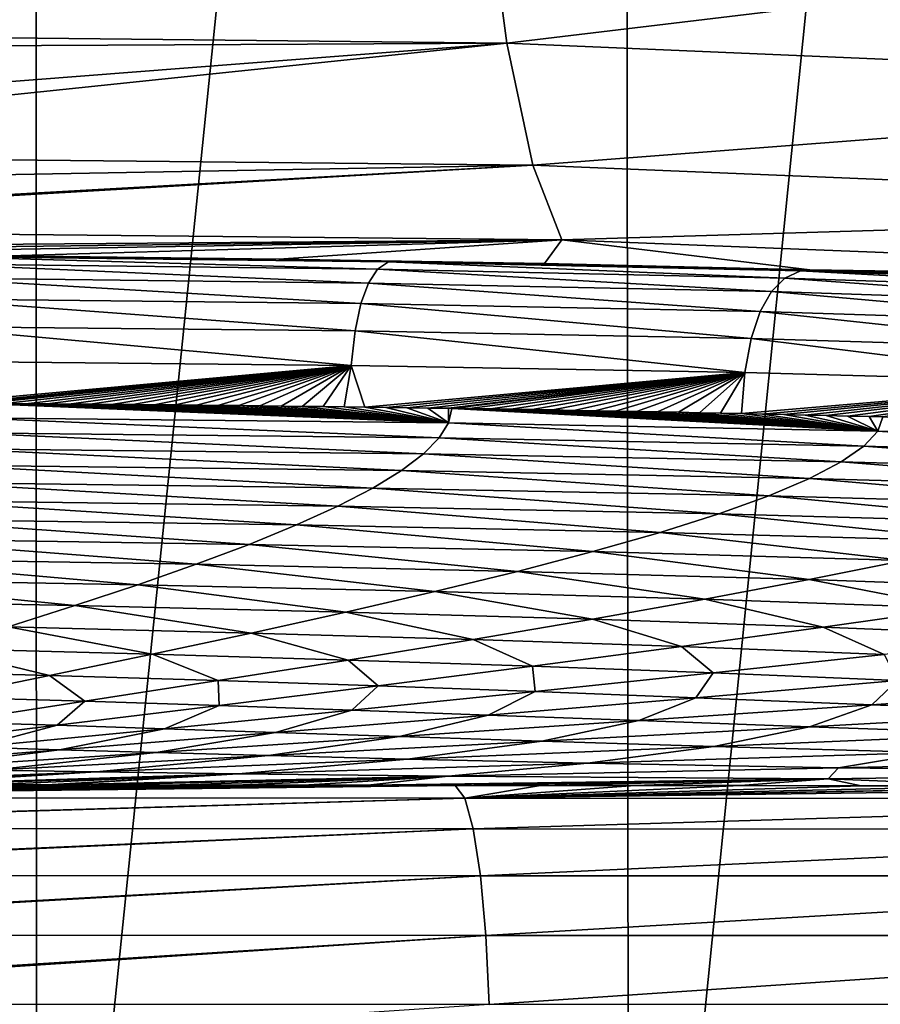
# Model space of a CAD drawing. Header units: metres. Extents: x -136 to 36, y -213 to -20.
# Tile 71 of 104: x 1.39 to 3.47, y -69.6 to -67.22. Entities that reach past the tile are written whole.
import ezdxf

# ---------------------------------------------------------------- set-up
doc = ezdxf.new("R2010")
doc.units = ezdxf.units.M
doc.layers.add('solid_11_382_033_XXX', color=7, linetype='CONTINUOUS')

msp = doc.modelspace()

# ---------------------------------------------------------------- linework, layer by layer
at = {"layer": 'solid_11_382_033_XXX'}
for points in [[(0, -57.603088, 23.031908), (0, -71.434776, 23.031908), (1.432794, -71.433487, 22.987236)], [(1.426047, -57.603088, 22.987656), (0, -57.603088, 23.031908), (1.432794, -71.433487, 22.987236)], [(2.846606, -57.603088, 22.855072), (1.426047, -57.603088, 22.987656), (1.432794, -71.433487, 22.987236)], [(2.846606, -57.603088, 22.855072), (1.432794, -71.433487, 22.987236), (2.86061, -71.432129, 22.853321)], [(4.256212, -57.603088, 22.634665), (2.846606, -57.603088, 22.855072), (2.86061, -71.432129, 22.853321)], [(4.256212, -57.603088, 22.634665), (2.86061, -71.432129, 22.853321), (4.277304, -71.430969, 22.630684)], [(2.512827, -66.879593, -24.265017), (-0.000172, -67.251709, -24.969757), (-0.000171, -67.066566, -24.678522)], [(2.512827, -66.879593, -24.265017), (2.565877, -67.279167, -24.833714), (-0.000172, -67.251709, -24.969757)], [(2.512827, -66.879593, -24.265017), (4.976586, -66.989723, -23.873901), (2.565877, -67.279167, -24.833714)], [(4.976586, -66.989723, -23.873901), (5.076524, -67.386421, -24.432999), (2.565877, -67.279167, -24.833714)], [(2.565877, -67.279167, -24.833714), (-0.000171, -67.291977, -25.041265), (-0.000172, -67.251709, -24.969757)], [(2.565877, -67.279167, -24.833714), (-0.000167, -67.477425, -25.425972), (-0.000171, -67.291977, -25.041265)], [(2.565877, -67.279167, -24.833714), (-0.000164, -67.546501, -25.602993), (-0.000167, -67.477425, -25.425972)], [(2.565877, -67.279167, -24.833714), (2.628613, -67.573349, -25.462532), (-0.000164, -67.546501, -25.602993)], [(2.565877, -67.279167, -24.833714), (5.076524, -67.386421, -24.432999), (2.628613, -67.573349, -25.462532)], [(5.076524, -67.386421, -24.432999), (5.196702, -67.678596, -25.049551), (2.628613, -67.573349, -25.462532)], [(2.628613, -67.573349, -25.462532), (-0.000159, -67.620804, -25.82826), (-0.000164, -67.546501, -25.602993)], [(2.628613, -67.573349, -25.462532), (-0.000147, -67.720474, -26.243542), (-0.000159, -67.620804, -25.82826)], [(2.628613, -67.573349, -25.462532), (-0.000146, -67.726646, -26.277857), (-0.000147, -67.720474, -26.243542)], [(2.628613, -67.573349, -25.462532), (2.699121, -67.753166, -26.132298), (-0.000146, -67.726646, -26.277857)], [(2.628613, -67.573349, -25.462532), (5.196702, -67.678596, -25.049551), (2.699121, -67.753166, -26.132298)], [(5.196702, -67.678596, -25.049551), (5.333454, -67.857346, -25.704758), (2.699121, -67.753166, -26.132298)], [(2.699121, -67.753166, -26.132298), (-0.000131, -67.775307, -26.667095), (-0.000146, -67.726646, -26.277857)], [(2.699121, -67.753166, -26.132298), (0, -67.786644, -26.973072), (-0.000131, -67.775307, -26.667095)], [(2.699121, -67.753166, -26.132298), (0.695836, -67.788017, -26.963295), (0, -67.786644, -26.973072)], [(2.699121, -67.753166, -26.132298), (1.365552, -67.792313, -26.934946), (0.695836, -67.788017, -26.963295)], [(2.699121, -67.753166, -26.132298), (2.016457, -67.799736, -26.889036), (1.365552, -67.792313, -26.934946)], [(2.699121, -67.753166, -26.132298), (2.656636, -67.810677, -26.825994), (2.016457, -67.799736, -26.889036)], [(2.699121, -67.753166, -26.132298), (3.297286, -67.825851, -26.744734), (2.656636, -67.810677, -26.825994)], [(2.699121, -67.753166, -26.132298), (5.333454, -67.857346, -25.704758), (3.297286, -67.825851, -26.744734)], [(1.179011, -67.811302, -34.715813), (1.192717, -67.793335, -30.69672), (2.254649, -67.824081, -34.688675)], [(1.192717, -67.793335, -30.69672), (1.365552, -67.792313, -26.934946), (2.016457, -67.799736, -26.889036)], [(2.280911, -67.806488, -30.679993), (1.192717, -67.793335, -30.69672), (2.016457, -67.799736, -26.889036)], [(2.254649, -67.824081, -34.688675), (1.192717, -67.793335, -30.69672), (2.280911, -67.806488, -30.679993)], [(1.179011, -67.811302, -34.715813), (2.232455, -67.857437, -38.708927), (1.167592, -67.845345, -38.741364)], [(1.179011, -67.811302, -34.715813), (2.254649, -67.824081, -34.688675), (2.232455, -67.857437, -38.708927)], [(2.280911, -67.806488, -30.679993), (2.016457, -67.799736, -26.889036), (2.656636, -67.810677, -26.825994)], [(2.254649, -67.824081, -34.688675), (2.280911, -67.806488, -30.679993), (3.236641, -67.845589, -34.675632)], [(2.280911, -67.806488, -30.679993), (2.656636, -67.810677, -26.825994), (3.297286, -67.825851, -26.744734)], [(3.274425, -67.828445, -30.665409), (2.280911, -67.806488, -30.679993), (3.297286, -67.825851, -26.744734)], [(3.236641, -67.845589, -34.675632), (2.280911, -67.806488, -30.679993), (3.274425, -67.828445, -30.665409)], [(1.167592, -67.845345, -38.741364), (2.214368, -67.906914, -42.748356), (1.158484, -67.895668, -42.777615)], [(1.167592, -67.845345, -38.741364), (2.232455, -67.857437, -38.708927), (2.214368, -67.906914, -42.748356)], [(2.254649, -67.824081, -34.688675), (3.204217, -67.878113, -38.701134), (2.232455, -67.857437, -38.708927)], [(2.254649, -67.824081, -34.688675), (3.236641, -67.845589, -34.675632), (3.204217, -67.878113, -38.701134)], [(3.236641, -67.845589, -34.675632), (4.097967, -67.907372, -38.71711), (3.204217, -67.878113, -38.701134)], [(3.236641, -67.845589, -34.675632), (3.274425, -67.828445, -30.665409), (4.140227, -67.875824, -34.676079)], [(3.236641, -67.845589, -34.675632), (4.140227, -67.875824, -34.676079), (4.097967, -67.907372, -38.71711)], [(3.274425, -67.828445, -30.665409), (3.297286, -67.825851, -26.744734), (3.947407, -67.846222, -26.643217)], [(4.188684, -67.8592, -30.652718), (3.274425, -67.828445, -30.665409), (3.947407, -67.846222, -26.643217)], [(4.140227, -67.875824, -34.676079), (3.274425, -67.828445, -30.665409), (4.188684, -67.8592, -30.652718)], [(5.333454, -67.857346, -25.704758), (3.947407, -67.846222, -26.643217), (3.297286, -67.825851, -26.744734)], [(2.232455, -67.857437, -38.708927), (3.177204, -67.926483, -42.751957), (2.214368, -67.906914, -42.748356)], [(2.232455, -67.857437, -38.708927), (3.204217, -67.878113, -38.701134), (3.177204, -67.926483, -42.751957)], [(3.204217, -67.878113, -38.701134), (4.061956, -67.954376, -42.787434), (3.177204, -67.926483, -42.751957)], [(3.204217, -67.878113, -38.701134), (4.097967, -67.907372, -38.71711), (4.061956, -67.954376, -42.787434)], [(1.158484, -67.895668, -42.777615), (2.200541, -67.972946, -46.813244), (1.15177, -67.962524, -46.828064)], [(1.158484, -67.895668, -42.777615), (2.214368, -67.906914, -42.748356), (2.200541, -67.972946, -46.813244)], [(2.214368, -67.906914, -42.748356), (3.155804, -67.99128, -46.836411), (2.200541, -67.972946, -46.813244)], [(2.214368, -67.906914, -42.748356), (3.177204, -67.926483, -42.751957), (3.155804, -67.99128, -46.836411)], [(3.177204, -67.926483, -42.751957), (4.032438, -68.017517, -46.896664), (3.155804, -67.99128, -46.836411)], [(3.177204, -67.926483, -42.751957), (4.061956, -67.954376, -42.787434), (4.032438, -68.017517, -46.896664)], [(1.15177, -67.962524, -46.828064), (2.190938, -68.055984, -50.908325), (1.147433, -68.046158, -50.895359)], [(1.15177, -67.962524, -46.828064), (2.200541, -67.972946, -46.813244), (2.190938, -68.055984, -50.908325)], [(2.200541, -67.972946, -46.813244), (3.139971, -68.07309, -50.960747), (2.190938, -68.055984, -50.908325)], [(2.200541, -67.972946, -46.813244), (3.155804, -67.99128, -46.836411), (3.139971, -68.07309, -50.960747)], [(3.155804, -67.99128, -46.836411), (4.009351, -68.097473, -51.052055), (3.139971, -68.07309, -50.960747)], [(3.155804, -67.99128, -46.836411), (4.032438, -68.017517, -46.896664), (4.009351, -68.097473, -51.052055)], [(1.147433, -68.046158, -50.895359), (2.190938, -68.055984, -50.908325), (1.196951, -68.146957, -54.978851)], [(2.190938, -68.055984, -50.908325), (1.24939, -68.147285, -54.980762), (1.196951, -68.146957, -54.978851)], [(2.190938, -68.055984, -50.908325), (1.274401, -68.147453, -54.981709), (1.24939, -68.147285, -54.980762)], [(2.190938, -68.055984, -50.908325), (1.30169, -68.147636, -54.982765), (1.274401, -68.147453, -54.981709)], [(2.190938, -68.055984, -50.908325), (1.353854, -68.147995, -54.984863), (1.30169, -68.147636, -54.982765)], [(2.190938, -68.055984, -50.908325), (1.405886, -68.148376, -54.987049), (1.353854, -68.147995, -54.984863)], [(2.190938, -68.055984, -50.908325), (1.457789, -68.148773, -54.98933), (1.405886, -68.148376, -54.987049)], [(2.190938, -68.055984, -50.908325), (1.509567, -68.149185, -54.991703), (1.457789, -68.148773, -54.98933)], [(2.190938, -68.055984, -50.908325), (1.561225, -68.149612, -54.994171), (1.509567, -68.149185, -54.991703)], [(2.190938, -68.055984, -50.908325), (1.612767, -68.150055, -54.996735), (1.561225, -68.149612, -54.994171)], [(2.190938, -68.055984, -50.908325), (1.664199, -68.15052, -54.999393), (1.612767, -68.150055, -54.996735)], [(2.190938, -68.055984, -50.908325), (1.715525, -68.150993, -55.002148), (1.664199, -68.15052, -54.999393)], [(2.190938, -68.055984, -50.908325), (1.766752, -68.151489, -55.005005), (1.715525, -68.150993, -55.002148)], [(2.190938, -68.055984, -50.908325), (1.817883, -68.152, -55.007961), (1.766752, -68.151489, -55.005005)], [(2.190938, -68.055984, -50.908325), (1.868923, -68.152534, -55.011017), (1.817883, -68.152, -55.007961)], [(2.190938, -68.055984, -50.908325), (1.919876, -68.153076, -55.014175), (1.868923, -68.152534, -55.011017)], [(2.190938, -68.055984, -50.908325), (1.970745, -68.153648, -55.017437), (1.919876, -68.153076, -55.014175)], [(2.190938, -68.055984, -50.908325), (2.021536, -68.154228, -55.020802), (1.970745, -68.153648, -55.017437)], [(2.190938, -68.055984, -50.908325), (2.072253, -68.154831, -55.024273), (2.021536, -68.154228, -55.020802)], [(2.190938, -68.055984, -50.908325), (2.122903, -68.155449, -55.027851), (2.072253, -68.154831, -55.024273)], [(2.190938, -68.055984, -50.908325), (2.173491, -68.15609, -55.03154), (2.122903, -68.155449, -55.027851)], [(2.190938, -68.055984, -50.908325), (2.224024, -68.156746, -55.035339), (2.173491, -68.15609, -55.03154)], [(2.190938, -68.055984, -50.908325), (3.139971, -68.07309, -50.960747), (2.224024, -68.156746, -55.035339)], [(3.139971, -68.07309, -50.960747), (2.274508, -68.157425, -55.039249), (2.224024, -68.156746, -55.035339)], [(3.139971, -68.07309, -50.960747), (2.32495, -68.158127, -55.043274), (2.274508, -68.157425, -55.039249)], [(3.139971, -68.07309, -50.960747), (2.375355, -68.158844, -55.047417), (2.32495, -68.158127, -55.043274)], [(3.139971, -68.07309, -50.960747), (2.425729, -68.159584, -55.051674), (2.375355, -68.158844, -55.047417)], [(3.139971, -68.07309, -50.960747), (2.43343, -68.159698, -55.052334), (2.425729, -68.159584, -55.051674)], [(3.139971, -68.07309, -50.960747), (2.476079, -68.160339, -55.056053), (2.43343, -68.159698, -55.052334)], [(3.139971, -68.07309, -50.960747), (2.526414, -68.161118, -55.060551), (2.476079, -68.160339, -55.056053)], [(3.139971, -68.07309, -50.960747), (2.57674, -68.161919, -55.065178), (2.526414, -68.161118, -55.060551)], [(3.139971, -68.07309, -50.960747), (2.627064, -68.162743, -55.069927), (2.57674, -68.161919, -55.065178)], [(3.139971, -68.07309, -50.960747), (2.677393, -68.163589, -55.074806), (2.627064, -68.162743, -55.069927)], [(3.139971, -68.07309, -50.960747), (2.727738, -68.164459, -55.079819), (2.677393, -68.163589, -55.074806)], [(3.139971, -68.07309, -50.960747), (2.778107, -68.165352, -55.084965), (2.727738, -68.164459, -55.079819)], [(3.139971, -68.07309, -50.960747), (2.828508, -68.166267, -55.090252), (2.778107, -68.165352, -55.084965)], [(3.139971, -68.07309, -50.960747), (2.878949, -68.167206, -55.095676), (2.828508, -68.166267, -55.090252)], [(3.139971, -68.07309, -50.960747), (2.929441, -68.168175, -55.101242), (2.878949, -68.167206, -55.095676)], [(3.139971, -68.07309, -50.960747), (2.979996, -68.169167, -55.10696), (2.929441, -68.168175, -55.101242)], [(3.139971, -68.07309, -50.960747), (3.030625, -68.170181, -55.112823), (2.979996, -68.169167, -55.10696)], [(3.139971, -68.07309, -50.960747), (3.08134, -68.171227, -55.118847), (3.030625, -68.170181, -55.112823)], [(3.139971, -68.07309, -50.960747), (3.132152, -68.172295, -55.125027), (3.08134, -68.171227, -55.118847)], [(3.139971, -68.07309, -50.960747), (4.009351, -68.097473, -51.052055), (3.132152, -68.172295, -55.125027)], [(4.009351, -68.097473, -51.052055), (3.183073, -68.173393, -55.131371), (3.132152, -68.172295, -55.125027)], [(4.009351, -68.097473, -51.052055), (3.234112, -68.174522, -55.137882), (3.183073, -68.173393, -55.131371)], [(4.009351, -68.097473, -51.052055), (3.285279, -68.175682, -55.144566), (3.234112, -68.174522, -55.137882)], [(4.009351, -68.097473, -51.052055), (3.336585, -68.176872, -55.151424), (3.285279, -68.175682, -55.144566)], [(4.009351, -68.097473, -51.052055), (3.388056, -68.178093, -55.158466), (3.336585, -68.176872, -55.151424)], [(4.009351, -68.097473, -51.052055), (3.439737, -68.179344, -55.165699), (3.388056, -68.178093, -55.158466)], [(4.009351, -68.097473, -51.052055), (3.473263, -68.180176, -55.170483), (3.439737, -68.179344, -55.165699)], [(1.270518, -68.182198, -56.256912), (1.274401, -68.147453, -54.981709), (2.425287, -68.194382, -56.344643)], [(1.274401, -68.147453, -54.981709), (1.30169, -68.147636, -54.982765), (2.425287, -68.194382, -56.344643)], [(1.30169, -68.147636, -54.982765), (1.353854, -68.147995, -54.984863), (2.425287, -68.194382, -56.344643)], [(1.353854, -68.147995, -54.984863), (1.405886, -68.148376, -54.987049), (2.425287, -68.194382, -56.344643)], [(1.405886, -68.148376, -54.987049), (1.457789, -68.148773, -54.98933), (2.425287, -68.194382, -56.344643)], [(1.457789, -68.148773, -54.98933), (1.509567, -68.149185, -54.991703), (2.425287, -68.194382, -56.344643)], [(1.509567, -68.149185, -54.991703), (1.561225, -68.149612, -54.994171), (2.425287, -68.194382, -56.344643)], [(1.561225, -68.149612, -54.994171), (1.612767, -68.150055, -54.996735), (2.425287, -68.194382, -56.344643)], [(1.612767, -68.150055, -54.996735), (1.664199, -68.15052, -54.999393), (2.425287, -68.194382, -56.344643)], [(1.664199, -68.15052, -54.999393), (1.715525, -68.150993, -55.002148), (2.425287, -68.194382, -56.344643)], [(1.715525, -68.150993, -55.002148), (1.766752, -68.151489, -55.005005), (2.425287, -68.194382, -56.344643)], [(1.766752, -68.151489, -55.005005), (1.817883, -68.152, -55.007961), (2.425287, -68.194382, -56.344643)], [(1.817883, -68.152, -55.007961), (1.868923, -68.152534, -55.011017), (2.425287, -68.194382, -56.344643)], [(1.868923, -68.152534, -55.011017), (1.919876, -68.153076, -55.014175), (2.425287, -68.194382, -56.344643)], [(1.919876, -68.153076, -55.014175), (1.970745, -68.153648, -55.017437), (2.425287, -68.194382, -56.344643)], [(1.970745, -68.153648, -55.017437), (2.021536, -68.154228, -55.020802), (2.425287, -68.194382, -56.344643)], [(2.021536, -68.154228, -55.020802), (2.072253, -68.154831, -55.024273), (2.425287, -68.194382, -56.344643)], [(2.072253, -68.154831, -55.024273), (2.122903, -68.155449, -55.027851), (2.425287, -68.194382, -56.344643)], [(2.122903, -68.155449, -55.027851), (2.173491, -68.15609, -55.03154), (2.425287, -68.194382, -56.344643)], [(2.173491, -68.15609, -55.03154), (2.224024, -68.156746, -55.035339), (2.425287, -68.194382, -56.344643)], [(2.224024, -68.156746, -55.035339), (2.274508, -68.157425, -55.039249), (2.425287, -68.194382, -56.344643)], [(2.274508, -68.157425, -55.039249), (2.32495, -68.158127, -55.043274), (2.425287, -68.194382, -56.344643)], [(2.32495, -68.158127, -55.043274), (2.375355, -68.158844, -55.047417), (2.425287, -68.194382, -56.344643)], [(2.375355, -68.158844, -55.047417), (2.425729, -68.159584, -55.051674), (2.425287, -68.194382, -56.344643)], [(2.425729, -68.159584, -55.051674), (2.43343, -68.159698, -55.052334), (2.425287, -68.194382, -56.344643)], [(2.425287, -68.194382, -56.344643), (2.43343, -68.159698, -55.052334), (3.460555, -68.214363, -56.477276)], [(2.43343, -68.159698, -55.052334), (2.476079, -68.160339, -55.056053), (3.460555, -68.214363, -56.477276)], [(2.476079, -68.160339, -55.056053), (2.526414, -68.161118, -55.060551), (3.460555, -68.214363, -56.477276)], [(2.526414, -68.161118, -55.060551), (2.57674, -68.161919, -55.065178), (3.460555, -68.214363, -56.477276)], [(2.57674, -68.161919, -55.065178), (2.627064, -68.162743, -55.069927), (3.460555, -68.214363, -56.477276)], [(2.627064, -68.162743, -55.069927), (2.677393, -68.163589, -55.074806), (3.460555, -68.214363, -56.477276)], [(2.677393, -68.163589, -55.074806), (2.727738, -68.164459, -55.079819), (3.460555, -68.214363, -56.477276)], [(2.727738, -68.164459, -55.079819), (2.778107, -68.165352, -55.084965), (3.460555, -68.214363, -56.477276)], [(2.778107, -68.165352, -55.084965), (2.828508, -68.166267, -55.090252), (3.460555, -68.214363, -56.477276)], [(2.828508, -68.166267, -55.090252), (2.878949, -68.167206, -55.095676), (3.460555, -68.214363, -56.477276)], [(2.878949, -68.167206, -55.095676), (2.929441, -68.168175, -55.101242), (3.460555, -68.214363, -56.477276)], [(2.929441, -68.168175, -55.101242), (2.979996, -68.169167, -55.10696), (3.460555, -68.214363, -56.477276)], [(2.979996, -68.169167, -55.10696), (3.030625, -68.170181, -55.112823), (3.460555, -68.214363, -56.477276)], [(3.030625, -68.170181, -55.112823), (3.08134, -68.171227, -55.118847), (3.460555, -68.214363, -56.477276)], [(3.08134, -68.171227, -55.118847), (3.132152, -68.172295, -55.125027), (3.460555, -68.214363, -56.477276)], [(3.132152, -68.172295, -55.125027), (3.183073, -68.173393, -55.131371), (3.460555, -68.214363, -56.477276)], [(3.183073, -68.173393, -55.131371), (3.234112, -68.174522, -55.137882), (3.460555, -68.214363, -56.477276)], [(3.234112, -68.174522, -55.137882), (3.285279, -68.175682, -55.144566), (3.460555, -68.214363, -56.477276)], [(3.285279, -68.175682, -55.144566), (3.336585, -68.176872, -55.151424), (3.460555, -68.214363, -56.477276)], [(3.336585, -68.176872, -55.151424), (3.388056, -68.178093, -55.158466), (3.460555, -68.214363, -56.477276)], [(3.388056, -68.178093, -55.158466), (3.439737, -68.179344, -55.165699), (3.460555, -68.214363, -56.477276)], [(1.259042, -68.218727, -57.53751), (1.270518, -68.182198, -56.256912), (2.402703, -68.230972, -57.646297)], [(1.270518, -68.182198, -56.256912), (2.425287, -68.194382, -56.344643), (2.402703, -68.230972, -57.646297)], [(2.402703, -68.230972, -57.646297), (2.425287, -68.194382, -56.344643), (3.427256, -68.250526, -57.795883)], [(2.425287, -68.194382, -56.344643), (3.460555, -68.214363, -56.477276), (3.427256, -68.250526, -57.795883)], [(3.439737, -68.179344, -55.165699), (3.473263, -68.180176, -55.170483), (3.460555, -68.214363, -56.477276)], [(3.460555, -68.214363, -56.477276), (3.473263, -68.180176, -55.170483), (4.40008, -68.242165, -56.655247)], [(1.239656, -68.257004, -58.82214), (1.259042, -68.218727, -57.53751), (2.36513, -68.269447, -58.95483)], [(1.259042, -68.218727, -57.53751), (2.402703, -68.230972, -57.646297), (2.36513, -68.269447, -58.95483)], [(3.427256, -68.250526, -57.795883), (3.460555, -68.214363, -56.477276), (4.356246, -68.277412, -57.987251)], [(3.460555, -68.214363, -56.477276), (4.40008, -68.242165, -56.655247), (4.356246, -68.277412, -57.987251)], [(2.36513, -68.269447, -58.95483), (2.402703, -68.230972, -57.646297), (3.372731, -68.28862, -59.122974)], [(2.402703, -68.230972, -57.646297), (3.427256, -68.250526, -57.795883), (3.372731, -68.28862, -59.122974)], [(1.212063, -68.297012, -60.109226), (1.239656, -68.257004, -58.82214), (2.312068, -68.309738, -60.267387)], [(1.239656, -68.257004, -58.82214), (2.36513, -68.269447, -58.95483), (2.312068, -68.309738, -60.267387)], [(2.312068, -68.309738, -60.267387), (2.36513, -68.269447, -58.95483), (3.296377, -68.328583, -60.454727)], [(2.36513, -68.269447, -58.95483), (3.372731, -68.28862, -59.122974), (3.296377, -68.328583, -60.454727)], [(3.372731, -68.28862, -59.122974), (3.427256, -68.250526, -57.795883), (4.285635, -68.31459, -59.328213)], [(3.427256, -68.250526, -57.795883), (4.356246, -68.277412, -57.987251), (4.285635, -68.31459, -59.328213)], [(3.296377, -68.328583, -60.454727), (3.372731, -68.28862, -59.122974), (4.187628, -68.35363, -60.673588)], [(3.372731, -68.28862, -59.122974), (4.285635, -68.31459, -59.328213), (4.187628, -68.35363, -60.673588)], [(1.176112, -68.338707, -61.397243), (1.212063, -68.297012, -60.109226), (2.243283, -68.351784, -61.581226)], [(1.212063, -68.297012, -60.109226), (2.312068, -68.309738, -60.267387), (2.243283, -68.351784, -61.581226)], [(2.243283, -68.351784, -61.581226), (2.312068, -68.309738, -60.267387), (3.197935, -68.370323, -61.787464)], [(2.312068, -68.309738, -60.267387), (3.296377, -68.328583, -60.454727), (3.197935, -68.370323, -61.787464)], [(1.131821, -68.382042, -62.684669), (1.176112, -68.338707, -61.397243), (2.158834, -68.395508, -62.893597)], [(1.176112, -68.338707, -61.397243), (2.243283, -68.351784, -61.581226), (2.158834, -68.395508, -62.893597)], [(3.197935, -68.370323, -61.787464), (3.296377, -68.328583, -60.454727), (4.062008, -68.394432, -62.019035)], [(3.296377, -68.328583, -60.454727), (4.187628, -68.35363, -60.673588), (4.062008, -68.394432, -62.019035)], [(2.158834, -68.395508, -62.893597), (2.243283, -68.351784, -61.581226), (3.077541, -68.413734, -63.117527)], [(2.243283, -68.351784, -61.581226), (3.197935, -68.370323, -61.787464), (3.077541, -68.413734, -63.117527)], [(1.079375, -68.426964, -63.969929), (1.131821, -68.382042, -62.684669), (2.059087, -68.440796, -64.201683)], [(1.131821, -68.382042, -62.684669), (2.158834, -68.395508, -62.893597), (2.059087, -68.440796, -64.201683)], [(3.077541, -68.413734, -63.117527), (3.197935, -68.370323, -61.787464), (3.909012, -68.436874, -63.360256)], [(3.197935, -68.370323, -61.787464), (4.062008, -68.394432, -62.019035), (3.909012, -68.436874, -63.360256)], [(2.059087, -68.440796, -64.201683), (2.158834, -68.395508, -62.893597), (2.935729, -68.458687, -64.441162)], [(2.158834, -68.395508, -62.893597), (3.077541, -68.413734, -63.117527), (2.935729, -68.458687, -64.441162)], [(2.935729, -68.458687, -64.441162), (3.077541, -68.413734, -63.117527), (3.729337, -68.48082, -64.692848)], [(3.077541, -68.413734, -63.117527), (3.909012, -68.436874, -63.360256), (3.729337, -68.48082, -64.692848)], [(1.019127, -68.473396, -65.25145), (1.079375, -68.426964, -63.969929), (1.9447, -68.487541, -65.50264)], [(1.079375, -68.426964, -63.969929), (2.059087, -68.440796, -64.201683), (1.9447, -68.487541, -65.50264)], [(1.9447, -68.487541, -65.50264), (2.059087, -68.440796, -64.201683), (2.773418, -68.505043, -65.754593)], [(2.059087, -68.440796, -64.201683), (2.935729, -68.458687, -64.441162), (2.773418, -68.505043, -65.754593)], [(2.773418, -68.505043, -65.754593), (2.935729, -68.458687, -64.441162), (3.52413, -68.526093, -66.012383)], [(2.935729, -68.458687, -64.441162), (3.729337, -68.48082, -64.692848), (3.52413, -68.526093, -66.012383)], [(0.951584, -68.521278, -66.527702), (1.019127, -68.473396, -65.25145), (1.816607, -68.535629, -66.793747)], [(1.019127, -68.473396, -65.25145), (1.9447, -68.487541, -65.50264), (1.816607, -68.535629, -66.793747)], [(1.816607, -68.535629, -66.793747), (1.9447, -68.487541, -65.50264), (2.591894, -68.552635, -67.054192)], [(1.9447, -68.487541, -65.50264), (2.773418, -68.505043, -65.754593), (2.591894, -68.552635, -67.054192)], [(2.591894, -68.552635, -67.054192), (2.773418, -68.505043, -65.754593), (3.29496, -68.57254, -67.314583)], [(2.773418, -68.505043, -65.754593), (3.52413, -68.526093, -66.012383), (3.29496, -68.57254, -67.314583)], [(0.877397, -68.570541, -67.797302), (0.951584, -68.521278, -66.527702), (1.676003, -68.58493, -68.072495)], [(0.951584, -68.521278, -66.527702), (1.816607, -68.535629, -66.793747), (1.676003, -68.58493, -68.072495)], [(3.29496, -68.57254, -67.314583), (3.52413, -68.526093, -66.012383), (3.949515, -68.595482, -67.578262)], [(1.676003, -68.58493, -68.072495), (1.816607, -68.535629, -66.793747), (2.392784, -68.601318, -68.336601)], [(1.816607, -68.535629, -66.793747), (2.591894, -68.552635, -67.054192), (2.392784, -68.601318, -68.336601)], [(2.392784, -68.601318, -68.336601), (2.591894, -68.552635, -67.054192), (3.043796, -68.619965, -68.59552)], [(2.591894, -68.552635, -67.054192), (3.29496, -68.57254, -67.314583), (3.043796, -68.619965, -68.59552)], [(0.797353, -68.621109, -69.059044), (0.877397, -68.570541, -67.797302), (1.524325, -68.635323, -69.3367)], [(0.877397, -68.570541, -67.797302), (1.676003, -68.58493, -68.072495), (1.524325, -68.635323, -69.3367)], [(3.043796, -68.619965, -68.59552), (3.29496, -68.57254, -67.314583), (3.651077, -68.641029, -68.852699)], [(3.29496, -68.57254, -67.314583), (3.949515, -68.595482, -67.578262), (3.651077, -68.641029, -68.852699)], [(1.524325, -68.635323, -69.3367), (1.676003, -68.58493, -68.072495), (2.178039, -68.650932, -69.598907)], [(1.676003, -68.58493, -68.072495), (2.392784, -68.601318, -68.336601), (2.178039, -68.650932, -69.598907)], [(2.178039, -68.650932, -69.598907), (2.392784, -68.601318, -68.336601), (2.772984, -68.668198, -69.85173)], [(2.392784, -68.601318, -68.336601), (3.043796, -68.619965, -68.59552), (2.772984, -68.668198, -69.85173)], [(0.797353, -68.621109, -69.059044), (1.524325, -68.635323, -69.3367), (1.363209, -68.686691, -70.584595)], [(2.772984, -68.668198, -69.85173), (3.043796, -68.619965, -68.59552), (3.329392, -68.687294, -70.098572)], [(3.043796, -68.619965, -68.59552), (3.651077, -68.641029, -68.852699), (3.329392, -68.687294, -70.098572)], [(1.363209, -68.686691, -70.584595), (1.524325, -68.635323, -69.3367), (1.949877, -68.701317, -70.838737)], [(1.524325, -68.635323, -69.3367), (2.178039, -68.650932, -69.598907), (1.949877, -68.701317, -70.838737)], [(1.949877, -68.701317, -70.838737), (2.178039, -68.650932, -69.598907), (2.485188, -68.717064, -71.080406)], [(2.178039, -68.650932, -69.598907), (2.772984, -68.668198, -69.85173), (2.485188, -68.717064, -71.080406)], [(3.329392, -68.687294, -70.098572), (3.651077, -68.641029, -68.852699), (3.869668, -68.708748, -70.351303)], [(2.485188, -68.717064, -71.080406), (2.772984, -68.668198, -69.85173), (2.98745, -68.734116, -71.312744)], [(2.772984, -68.668198, -69.85173), (3.329392, -68.687294, -70.098572), (2.98745, -68.734116, -71.312744)], [(1.194412, -68.738922, -71.814842), (1.363209, -68.686691, -70.584595), (1.710681, -68.752335, -72.054245)], [(1.363209, -68.686691, -70.584595), (1.949877, -68.701317, -70.838737), (1.710681, -68.752335, -72.054245)], [(2.98745, -68.734116, -71.312744), (3.329392, -68.687294, -70.098572), (3.476586, -68.753006, -71.547882)], [(3.329392, -68.687294, -70.098572), (3.869668, -68.708748, -70.351303), (3.476586, -68.753006, -71.547882)], [(1.710681, -68.752335, -72.054245), (1.949877, -68.701317, -70.838737), (2.183268, -68.766418, -72.279327)], [(1.949877, -68.701317, -70.838737), (2.485188, -68.717064, -71.080406), (2.183268, -68.766418, -72.279327)], [(2.183268, -68.766418, -72.279327), (2.485188, -68.717064, -71.080406), (2.628465, -68.781319, -72.492737)], [(2.485188, -68.717064, -71.080406), (2.98745, -68.734116, -71.312744), (2.628465, -68.781319, -72.492737)], [(1.019719, -68.791916, -73.026489), (1.194412, -68.738922, -71.814842), (1.462875, -68.803856, -73.244141)], [(1.194412, -68.738922, -71.814842), (1.710681, -68.752335, -72.054245), (1.462875, -68.803856, -73.244141)], [(2.628465, -68.781319, -72.492737), (2.98745, -68.734116, -71.312744), (3.063609, -68.797607, -72.706558)], [(2.98745, -68.734116, -71.312744), (3.476586, -68.753006, -71.547882), (3.063609, -68.797607, -72.706558)], [(1.462875, -68.803856, -73.244141), (1.710681, -68.752335, -72.054245), (1.870141, -68.816093, -73.446899)], [(1.710681, -68.752335, -72.054245), (2.183268, -68.766418, -72.279327), (1.870141, -68.816093, -73.446899)], [(1.870141, -68.816093, -73.446899), (2.183268, -68.766418, -72.279327), (2.255725, -68.828766, -73.636711)], [(2.183268, -68.766418, -72.279327), (2.628465, -68.781319, -72.492737), (2.255725, -68.828766, -73.636711)], [(3.063609, -68.797607, -72.706558), (3.476586, -68.753006, -71.547882), (3.50815, -68.815804, -72.932648)], [(1.019719, -68.791916, -73.026489), (1.462875, -68.803856, -73.244141), (1.208809, -68.855774, -74.407616)], [(2.255725, -68.828766, -73.636711), (2.628465, -68.781319, -72.492737), (2.6343, -68.842407, -73.82531)], [(2.628465, -68.781319, -72.492737), (3.063609, -68.797607, -72.706558), (2.6343, -68.842407, -73.82531)], [(1.208809, -68.855774, -74.407616), (1.462875, -68.803856, -73.244141), (1.548647, -68.86599, -74.582108)], [(1.462875, -68.803856, -73.244141), (1.870141, -68.816093, -73.446899), (1.548647, -68.86599, -74.582108)], [(1.548647, -68.86599, -74.582108), (1.870141, -68.816093, -73.446899), (1.872443, -68.876312, -74.743469)], [(1.870141, -68.816093, -73.446899), (2.255725, -68.828766, -73.636711), (1.872443, -68.876312, -74.743469)], [(2.6343, -68.842407, -73.82531), (3.063609, -68.797607, -72.706558), (3.022377, -68.857559, -74.024063)], [(3.063609, -68.797607, -72.706558), (3.50815, -68.815804, -72.932648), (3.022377, -68.857559, -74.024063)], [(3.022377, -68.857559, -74.024063), (3.50815, -68.815804, -72.932648), (3.446464, -68.874138, -74.228043)], [(3.50815, -68.815804, -72.932648), (3.990779, -68.835892, -73.167053), (3.446464, -68.874138, -74.228043)], [(1.872443, -68.876312, -74.743469), (2.255725, -68.828766, -73.636711), (2.19216, -68.887283, -74.902733)], [(2.255725, -68.828766, -73.636711), (2.6343, -68.842407, -73.82531), (2.19216, -68.887283, -74.902733)], [(2.19216, -68.887283, -74.902733), (2.6343, -68.842407, -73.82531), (2.521317, -68.899406, -75.070473)], [(2.6343, -68.842407, -73.82531), (3.022377, -68.857559, -74.024063), (2.521317, -68.899406, -75.070473)], [(3.446464, -68.874138, -74.228043), (3.990779, -68.835892, -73.167053), (3.925452, -68.892982, -74.454453)], [(1.208809, -68.855774, -74.407616), (1.548647, -68.86599, -74.582108), (1.221404, -68.915985, -75.684525)], [(1.221404, -68.915985, -75.684525), (1.548647, -68.86599, -74.582108), (1.481612, -68.923866, -75.812401)], [(1.548647, -68.86599, -74.582108), (1.872443, -68.876312, -74.743469), (1.481612, -68.923866, -75.812401)], [(2.521317, -68.899406, -75.070473), (3.022377, -68.857559, -74.024063), (2.884153, -68.912521, -75.240562)], [(3.022377, -68.857559, -74.024063), (3.446464, -68.874138, -74.228043), (2.884153, -68.912521, -75.240562)], [(1.481612, -68.923866, -75.812401), (1.872443, -68.876312, -74.743469), (1.740485, -68.932137, -75.938065)], [(1.872443, -68.876312, -74.743469), (2.19216, -68.887283, -74.902733), (1.740485, -68.932137, -75.938065)], [(1.740485, -68.932137, -75.938065), (2.19216, -68.887283, -74.902733), (2.008522, -68.941246, -76.070923)], [(2.19216, -68.887283, -74.902733), (2.521317, -68.899406, -75.070473), (2.008522, -68.941246, -76.070923)], [(2.884153, -68.912521, -75.240562), (3.446464, -68.874138, -74.228043), (3.296435, -68.927467, -75.42968)], [(3.446464, -68.874138, -74.228043), (3.925452, -68.892982, -74.454453), (3.296435, -68.927467, -75.42968)], [(2.008522, -68.941246, -76.070923), (2.521317, -68.899406, -75.070473), (2.30763, -68.950974, -76.203407)], [(2.521317, -68.899406, -75.070473), (2.884153, -68.912521, -75.240562), (2.30763, -68.950974, -76.203407)], [(2.30763, -68.950974, -76.203407), (2.884153, -68.912521, -75.240562), (2.650425, -68.962105, -76.351364)], [(2.884153, -68.912521, -75.240562), (3.296435, -68.927467, -75.42968), (2.650425, -68.962105, -76.351364)], [(3.296435, -68.927467, -75.42968), (3.925452, -68.892982, -74.454453), (3.78848, -68.944374, -75.634674)], [(1.221404, -68.915985, -75.684525), (1.481612, -68.923866, -75.812401), (1.085868, -68.971352, -76.843605)], [(1.085868, -68.971352, -76.843605), (1.481612, -68.923866, -75.812401), (1.28224, -68.976883, -76.931213)], [(1.481612, -68.923866, -75.812401), (1.740485, -68.932137, -75.938065), (1.28224, -68.976883, -76.931213)], [(1.28224, -68.976883, -76.931213), (1.740485, -68.932137, -75.938065), (1.487257, -68.983025, -77.025101)], [(1.740485, -68.932137, -75.938065), (2.008522, -68.941246, -76.070923), (1.487257, -68.983025, -77.025101)], [(2.650425, -68.962105, -76.351364), (3.296435, -68.927467, -75.42968), (3.065472, -68.974709, -76.51078)], [(3.296435, -68.927467, -75.42968), (3.78848, -68.944374, -75.634674), (3.065472, -68.974709, -76.51078)], [(1.487257, -68.983025, -77.025101), (2.008522, -68.941246, -76.070923), (1.720447, -68.989426, -77.116028)], [(2.008522, -68.941246, -76.070923), (2.30763, -68.950974, -76.203407), (1.720447, -68.989426, -77.116028)], [(1.720447, -68.989426, -77.116028), (2.30763, -68.950974, -76.203407), (1.991268, -68.996834, -77.218636)], [(2.30763, -68.950974, -76.203407), (2.650425, -68.962105, -76.351364), (1.991268, -68.996834, -77.218636)], [(3.065472, -68.974709, -76.51078), (3.78848, -68.944374, -75.634674), (3.588477, -68.989166, -76.681053)], [(1.28224, -68.976883, -76.931213), (1.487257, -68.983025, -77.025101), (0.960483, -69.024704, -77.933556)], [(0.960483, -69.024704, -77.933556), (1.487257, -68.983025, -77.025101), (1.125971, -69.027847, -77.97863)], [(1.487257, -68.983025, -77.025101), (1.720447, -68.989426, -77.116028), (1.125971, -69.027847, -77.97863)], [(1.991268, -68.996834, -77.218636), (2.650425, -68.962105, -76.351364), (2.326476, -69.005219, -77.327942)], [(2.650425, -68.962105, -76.351364), (3.065472, -68.974709, -76.51078), (2.326476, -69.005219, -77.327942)], [(2.326476, -69.005219, -77.327942), (3.065472, -68.974709, -76.51078), (2.760851, -69.0149, -77.443184)], [(3.065472, -68.974709, -76.51078), (3.588477, -68.989166, -76.681053), (2.760851, -69.0149, -77.443184)], [(1.125971, -69.027847, -77.97863), (1.720447, -68.989426, -77.116028), (1.322749, -69.031624, -78.031349)], [(1.720447, -68.989426, -77.116028), (1.991268, -68.996834, -77.218636), (1.322749, -69.031624, -78.031349)], [(1.322749, -69.031624, -78.031349), (1.991268, -68.996834, -77.218636), (1.575697, -69.035889, -78.085579)], [(1.991268, -68.996834, -77.218636), (2.326476, -69.005219, -77.327942), (1.575697, -69.035889, -78.085579)], [(1.575697, -69.035889, -78.085579), (2.326476, -69.005219, -77.327942), (1.918585, -69.040871, -78.140411)], [(2.326476, -69.005219, -77.327942), (2.760851, -69.0149, -77.443184), (1.918585, -69.040871, -78.140411)], [(2.760851, -69.0149, -77.443184), (3.588477, -68.989166, -76.681053), (3.365772, -69.026085, -77.549911)], [(3.588477, -68.989166, -76.681053), (4.28842, -69.005737, -76.845963), (3.365772, -69.026085, -77.549911)], [(3.365772, -69.026085, -77.549911), (4.28842, -69.005737, -76.845963), (4.431616, -69.037468, -77.529434)], [(1.322749, -69.031624, -78.031349), (1.575697, -69.035889, -78.085579), (0.820353, -69.066818, -78.785744)], [(1.918585, -69.040871, -78.140411), (2.760851, -69.0149, -77.443184), (2.42502, -69.046692, -78.183487)], [(2.760851, -69.0149, -77.443184), (3.365772, -69.026085, -77.549911), (2.42502, -69.046692, -78.183487)], [(2.42502, -69.046692, -78.183487), (3.365772, -69.026085, -77.549911), (3.341122, -69.052773, -78.142853)], [(3.365772, -69.026085, -77.549911), (4.431616, -69.037468, -77.529434), (3.341122, -69.052773, -78.142853)], [(0.892216, -69.06691, -78.782455), (0.820353, -69.066818, -78.785744), (1.575697, -69.035889, -78.085579)], [(1.032324, -69.06707, -78.775276), (0.892216, -69.06691, -78.782455), (1.575697, -69.035889, -78.085579)], [(1.032324, -69.06707, -78.775276), (1.575697, -69.035889, -78.085579), (1.067855, -69.067116, -78.773293)], [(1.575697, -69.035889, -78.085579), (1.918585, -69.040871, -78.140411), (1.067855, -69.067116, -78.773293)], [(1.172122, -69.067238, -78.767097), (1.067855, -69.067116, -78.773293), (1.918585, -69.040871, -78.140411)], [(1.312813, -69.06739, -78.757851), (1.172122, -69.067238, -78.767097), (1.918585, -69.040871, -78.140411)], [(1.455574, -69.067551, -78.747414), (1.312813, -69.06739, -78.757851), (1.918585, -69.040871, -78.140411)], [(1.455574, -69.067551, -78.747414), (1.918585, -69.040871, -78.140411), (1.471813, -69.067566, -78.746162)], [(1.918585, -69.040871, -78.140411), (2.42502, -69.046692, -78.183487), (1.471813, -69.067566, -78.746162)], [(1.601719, -69.067711, -78.735641), (1.471813, -69.067566, -78.746162), (2.42502, -69.046692, -78.183487)], [(1.752692, -69.067871, -78.722313), (1.601719, -69.067711, -78.735641), (2.42502, -69.046692, -78.183487)], [(1.910205, -69.068031, -78.707138), (1.752692, -69.067871, -78.722313), (2.42502, -69.046692, -78.183487)], [(2.076005, -69.068199, -78.689766), (1.910205, -69.068031, -78.707138), (2.42502, -69.046692, -78.183487)], [(2.076005, -69.068199, -78.689766), (2.42502, -69.046692, -78.183487), (2.230999, -69.068352, -78.672226)], [(2.42502, -69.046692, -78.183487), (3.341122, -69.052773, -78.142853), (2.230999, -69.068352, -78.672226)], [(2.252129, -69.068375, -78.669739), (2.230999, -69.068352, -78.672226), (3.341122, -69.052773, -78.142853)], [(2.441486, -69.068558, -78.646378), (2.252129, -69.068375, -78.669739), (3.341122, -69.052773, -78.142853)], [(2.647625, -69.068756, -78.618805), (2.441486, -69.068558, -78.646378), (3.341122, -69.052773, -78.142853)], [(2.875158, -69.068962, -78.585747), (2.647625, -69.068756, -78.618805), (3.341122, -69.052773, -78.142853)], [(3.130106, -69.069191, -78.545425), (2.875158, -69.068962, -78.585747), (3.341122, -69.052773, -78.142853)], [(3.420455, -69.069443, -78.495239), (3.130106, -69.069191, -78.545425), (3.341122, -69.052773, -78.142853)], [(3.757317, -69.069717, -78.43129), (3.341122, -69.052773, -78.142853), (4.431616, -69.037468, -77.529434)], [(3.757317, -69.069717, -78.43129), (3.420455, -69.069443, -78.495239), (3.341122, -69.052773, -78.142853)], [(0.000001, -69.097504, -78.978226), (1.312813, -69.06739, -78.757851), (1.455574, -69.067551, -78.747414)], [(0.000001, -69.097504, -78.978226), (1.455574, -69.067551, -78.747414), (1.471813, -69.067566, -78.746162)], [(0.000001, -69.097504, -78.978226), (1.471813, -69.067566, -78.746162), (1.601719, -69.067711, -78.735641)], [(0.000001, -69.097504, -78.978226), (1.601719, -69.067711, -78.735641), (1.752692, -69.067871, -78.722313)], [(0.000001, -69.097504, -78.978226), (1.752692, -69.067871, -78.722313), (1.910205, -69.068031, -78.707138)], [(0.000001, -69.097504, -78.978226), (1.910205, -69.068031, -78.707138), (2.076005, -69.068199, -78.689766)], [(0.000001, -69.097504, -78.978226), (2.076005, -69.068199, -78.689766), (2.230999, -69.068352, -78.672226)], [(0.000001, -69.097504, -78.978226), (2.230999, -69.068352, -78.672226), (2.252129, -69.068375, -78.669739)], [(0.000001, -69.097504, -78.978226), (2.252129, -69.068375, -78.669739), (2.441486, -69.068558, -78.646378)], [(2.464703, -69.099373, -78.819656), (0.000001, -69.097504, -78.978226), (2.441486, -69.068558, -78.646378)], [(2.464703, -69.099373, -78.819656), (2.441486, -69.068558, -78.646378), (2.647625, -69.068756, -78.618805)], [(2.464703, -69.099373, -78.819656), (2.647625, -69.068756, -78.618805), (2.875158, -69.068962, -78.585747)], [(2.464703, -69.099373, -78.819656), (2.875158, -69.068962, -78.585747), (3.130106, -69.069191, -78.545425)], [(2.464703, -69.099373, -78.819656), (3.130106, -69.069191, -78.545425), (3.420455, -69.069443, -78.495239)], [(2.464703, -69.099373, -78.819656), (3.420455, -69.069443, -78.495239), (3.757317, -69.069717, -78.43129)], [(2.464703, -69.099373, -78.819656), (3.757317, -69.069717, -78.43129), (4.122119, -69.070007, -78.355003)], [(2.464703, -69.099373, -78.819656), (4.122119, -69.070007, -78.355003), (4.156938, -69.07003, -78.347343)], [(2.464703, -69.099373, -78.819656), (4.156938, -69.07003, -78.347343), (4.64319, -69.070396, -78.233231)], [(2.464703, -69.099373, -78.819656), (4.64319, -69.070396, -78.233231), (4.888966, -69.100815, -78.351273)], [(2.464703, -69.099373, -78.819656), (0.000002, -69.17115, -79.138344), (0.000001, -69.097504, -78.978226)], [(2.464703, -69.099373, -78.819656), (0.000002, -69.17231, -79.14019), (0.000002, -69.17115, -79.138344)], [(2.464703, -69.099373, -78.819656), (2.485113, -69.173653, -78.980576), (0.000002, -69.17231, -79.14019)], [(2.464703, -69.099373, -78.819656), (4.888966, -69.100815, -78.351273), (2.485113, -69.173653, -78.980576)], [(4.888966, -69.100815, -78.351273), (4.929632, -69.174583, -78.508537), (2.485113, -69.173653, -78.980576)], [(2.485113, -69.173653, -78.980576), (0.000002, -69.282928, -79.275429), (0.000002, -69.17231, -79.14019)], [(2.485113, -69.173653, -78.980576), (0.000002, -69.285629, -79.277985), (0.000002, -69.282928, -79.275429)], [(2.485113, -69.173653, -78.980576), (2.502448, -69.286514, -79.117653), (0.000002, -69.285629, -79.277985)], [(2.485113, -69.173653, -78.980576), (4.929632, -69.174583, -78.508537), (2.502448, -69.286514, -79.117653)], [(4.929632, -69.174583, -78.508537), (4.964274, -69.287018, -78.642654), (2.502448, -69.286514, -79.117653)], [(2.502448, -69.286514, -79.117653), (0.000002, -69.425499, -79.380127), (0.000002, -69.285629, -79.277985)], [(2.502448, -69.286514, -79.117653), (0.000002, -69.430099, -79.38266), (0.000002, -69.425499, -79.380127)], [(2.502448, -69.286514, -79.117653), (2.515583, -69.430641, -79.221977), (0.000002, -69.430099, -79.38266)], [(2.502448, -69.286514, -79.117653), (4.964274, -69.287018, -78.642654), (2.515583, -69.430641, -79.221977)], [(4.964274, -69.287018, -78.642654), (4.990643, -69.430817, -78.744904), (2.515583, -69.430641, -79.221977)], [(2.515583, -69.430641, -79.221977), (0.000001, -69.58976, -79.445747), (0.000002, -69.430099, -79.38266)], [(2.515583, -69.430641, -79.221977), (0.000001, -69.596336, -79.447418), (0.000001, -69.58976, -79.445747)], [(2.515583, -69.430641, -79.221977), (2.523664, -69.596664, -79.286774), (0.000001, -69.596336, -79.447418)], [(2.515583, -69.430641, -79.221977), (4.990643, -69.430817, -78.744904), (2.523664, -69.596664, -79.286774)], [(4.990643, -69.430817, -78.744904), (5.007025, -69.596642, -78.808647), (2.523664, -69.596664, -79.286774)], [(2.523664, -69.596664, -79.286774), (0, -69.765221, -79.468094), (0.000001, -69.596336, -79.447418)]]:
    msp.add_3dface(points, dxfattribs=at)

doc.saveas('drawing.dxf')
